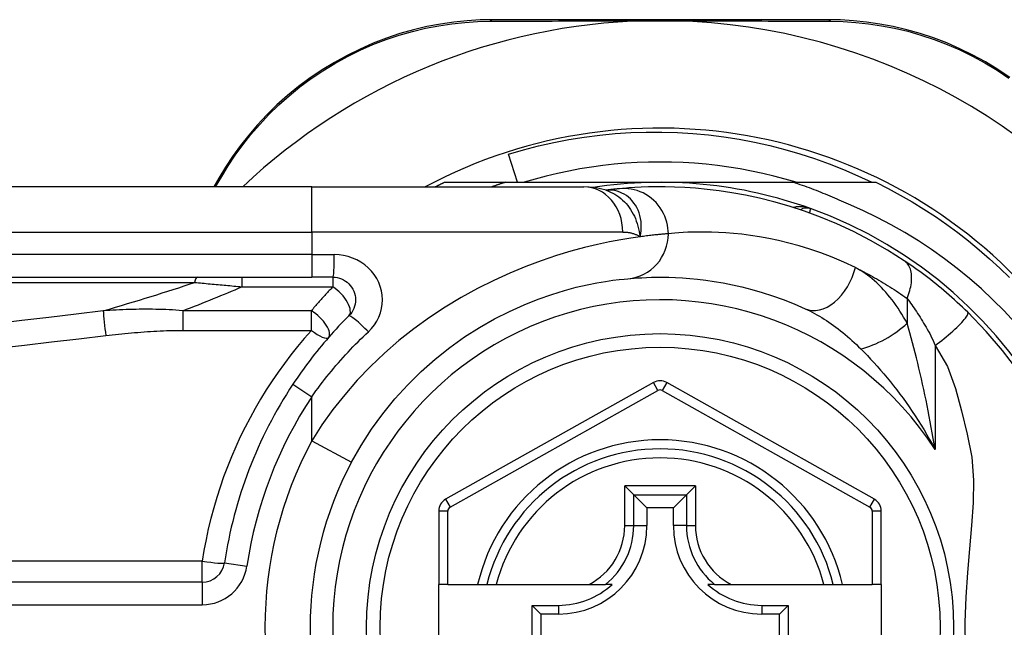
# Model space of a CAD drawing. Header units: inches. Extents: x 6 to 171, y 11 to 89.
# Tile 62 of 113: x 6.405 to 7.264, y 63.529 to 64.058. Entities that reach past the tile are written whole.
import ezdxf

# ---------------------------------------------------------------- set-up
doc = ezdxf.new("R2010")
doc.units = ezdxf.units.IN
doc.header["$MEASUREMENT"] = 0
doc.layers.add('Visible Edges(ANSI)', color=7, linetype='Continuous', lineweight=25)
doc.layers.add('Visible Tangent Edges(ANSI)', color=7, linetype='Continuous', lineweight=25)

msp = doc.modelspace()

# ---------------------------------------------------------------- linework, layer by layer
at = {"layer": 'Visible Edges(ANSI)'}
for p, q in [((7.10968, 64.05826), (6.8176, 64.05826)), ((6.8392, 63.91653), (6.83126, 63.94113)), ((6.65976, 63.91259), (6.01069, 63.91259)), ((6.57881, 63.92026), (6.57439, 63.91259)), ((6.65976, 63.91259), (6.89702, 63.91259)), ((6.77536, 63.91653), (6.82842, 63.91653)), ((6.82842, 63.91653), (6.96345, 63.91653)), ((6.96345, 63.91653), (7.07937, 63.91653)), ((7.07937, 63.91653), (7.15153, 63.91653)), ((6.91619, 63.90967), (6.91614, 63.90966)), ((6.01069, 63.83385), (6.65976, 63.83385)), ((6.67818, 63.83385), (6.65976, 63.83385)), ((6.95767, 63.74202), (6.77648, 63.64038)), ((7.15025, 63.64038), (6.96923, 63.74202)), ((6.93261, 63.65209), (6.94046, 63.64424)), ((6.98644, 63.64424), (6.99429, 63.65209)), ((6.94046, 63.64424), (6.95188, 63.63282)), ((6.98644, 63.64424), (6.97501, 63.63282)), ((6.77045, 63.63008), (6.77045, 63.56613)), ((6.95188, 63.63282), (6.95188, 63.61731)), ((6.97501, 63.63282), (6.95188, 63.63282)), ((6.97501, 63.61731), (6.97501, 63.63282)), ((7.15628, 63.56613), (7.15628, 63.63008)), ((6.56425, 63.56809), (5.91227, 63.56809)), ((6.77832, 63.56613), (6.77045, 63.56613)), ((6.77045, 63.49133), (6.77045, 63.56613)), ((6.77832, 63.56613), (6.8044, 63.56613)), ((6.8044, 63.56613), (6.8125, 63.56613)), ((6.8125, 63.56613), (6.82063, 63.56613)), ((6.82063, 63.56613), (6.90161, 63.56613)), ((6.90161, 63.56613), (6.91588, 63.56613)), ((6.92179, 63.56613), (6.91588, 63.56613)), ((7.01101, 63.56613), (7.0051, 63.56613)), ((7.01101, 63.56613), (7.02529, 63.56613)), ((7.02529, 63.56613), (7.10627, 63.56613)), ((7.10627, 63.56613), (7.1144, 63.56613)), ((7.1144, 63.56613), (7.1225, 63.56613)), ((7.1225, 63.56613), (7.1484, 63.56613)), ((7.15628, 63.56613), (7.1484, 63.56613)), ((7.15628, 63.56613), (7.15628, 63.49133)), ((6.85178, 63.50959), (6.85178, 63.54787)), ((6.85178, 63.54787), (6.85936, 63.5403)), ((6.85178, 63.54787), (6.87487, 63.54787)), ((7.05203, 63.54787), (7.07511, 63.54787)), ((7.07511, 63.54787), (7.06753, 63.5403)), ((7.07511, 63.54787), (7.07511, 63.50959)), ((6.85936, 63.5403), (6.85936, 63.51716)), ((6.87487, 63.5403), (6.85936, 63.5403)), ((7.06753, 63.5403), (7.05203, 63.5403)), ((7.06753, 63.51716), (7.06753, 63.5403))]:
    msp.add_line(p, q, dxfattribs=at)
at = {"layer": 'Visible Edges(ANSI)', "flags": 128}
for points in [[(6.8176, 64.05826), (6.80647, 64.05803), (6.79511, 64.05734), (6.78357, 64.05615), (6.77191, 64.05444), (6.76018, 64.05221), (6.74842, 64.04943), (6.73666, 64.0461), (6.72494, 64.04221), (6.71331, 64.03774), (6.70182, 64.03271), (6.69052, 64.02715), (6.67946, 64.02107), (6.66869, 64.01451), (6.65825, 64.00749), (6.6482, 64.00004), (6.63857, 63.99219), (6.62941, 63.98398), (6.62072, 63.97547), (6.6125, 63.96669), (6.60477, 63.95769), (6.59753, 63.9485), (6.59079, 63.93917), (6.58455, 63.92974), (6.57881, 63.92026)], [(7.26843, 64.00789), (7.258, 64.01488), (7.24723, 64.02141), (7.23619, 64.02745), (7.22492, 64.03298), (7.21346, 64.03797), (7.20186, 64.04238), (7.19018, 64.04622), (7.17847, 64.0495), (7.16677, 64.05224), (7.1551, 64.05444), (7.14352, 64.05613), (7.13206, 64.05732), (7.12077, 64.05803), (7.10968, 64.05826)], [(6.95113, 64.05726), (6.95216, 64.05728), (6.95318, 64.0573), (6.95421, 64.05732), (6.95525, 64.05734), (6.95628, 64.05735), (6.95731, 64.05737), (6.95833, 64.05738), (6.95936, 64.05738), (6.96038, 64.05739), (6.96141, 64.05739), (6.96243, 64.0574), (6.96346, 64.0574), (6.96448, 64.0574), (6.96551, 64.05739), (6.96653, 64.05739), (6.96756, 64.05738), (6.96858, 64.05738), (6.96961, 64.05737), (6.97063, 64.05735), (6.97166, 64.05734), (6.97269, 64.05732), (6.97371, 64.0573), (6.97474, 64.05728), (6.97577, 64.05726)], [(6.83126, 63.94113), (6.84431, 63.94494), (6.85746, 63.94833), (6.8707, 63.9513), (6.88401, 63.95385), (6.89739, 63.95599), (6.91082, 63.9577), (6.9243, 63.95899), (6.93782, 63.95986), (6.95137, 63.96031), (6.96492, 63.96033), (6.97849, 63.95992), (6.99205, 63.95908), (7.00559, 63.95782), (7.01907, 63.95613), (7.03248, 63.95402), (7.0458, 63.95149), (7.05902, 63.94855), (7.07214, 63.94519), (7.08515, 63.94143), (7.09803, 63.93725), (7.11078, 63.93267), (7.12339, 63.92769), (7.13584, 63.92231), (7.14813, 63.91653)], [(7.082, 63.91653), (7.07238, 63.91934), (7.06269, 63.92191), (7.05294, 63.92424), (7.04313, 63.92634), (7.03328, 63.92818), (7.02338, 63.92979), (7.01345, 63.93115), (7.00349, 63.93226), (6.9935, 63.93313), (6.98349, 63.93375), (6.97347, 63.93412), (6.96345, 63.93424), (6.95342, 63.93412), (6.9434, 63.93375), (6.9334, 63.93313), (6.92341, 63.93226), (6.91345, 63.93115), (6.90351, 63.92979), (6.89362, 63.92818), (6.88376, 63.92634), (6.87396, 63.92424), (6.86421, 63.92191), (6.85452, 63.91934), (6.8449, 63.91653)], [(6.76745, 63.91259), (6.76778, 63.91276), (6.76811, 63.91292), (6.76844, 63.91309), (6.76877, 63.91326), (6.7691, 63.91342), (6.76942, 63.91359), (6.76975, 63.91375), (6.77008, 63.91392), (6.77041, 63.91408), (6.77074, 63.91425), (6.77107, 63.91441), (6.7714, 63.91458), (6.77173, 63.91474), (6.77206, 63.9149), (6.77239, 63.91507), (6.77272, 63.91523), (6.77305, 63.91539), (6.77338, 63.91556), (6.77371, 63.91572), (6.77404, 63.91588), (6.77437, 63.91604), (6.7747, 63.9162), (6.77503, 63.91636), (6.77536, 63.91653)], [(6.82842, 63.91653), (6.82794, 63.91637), (6.82745, 63.91621), (6.82697, 63.91605), (6.82648, 63.91589), (6.826, 63.91573), (6.82551, 63.91557), (6.82503, 63.91541), (6.82454, 63.91525), (6.82406, 63.91509), (6.82358, 63.91493), (6.82309, 63.91476), (6.82261, 63.9146), (6.82213, 63.91444), (6.82164, 63.91427), (6.82116, 63.91411), (6.82068, 63.91394), (6.82019, 63.91377), (6.81971, 63.91361), (6.81923, 63.91344), (6.81875, 63.91327), (6.81827, 63.9131), (6.81778, 63.91293), (6.8173, 63.91276), (6.81682, 63.91259)], [(6.91645, 63.90957), (6.90656, 63.91189), (6.89702, 63.91259)], [(7.17639, 63.84811), (7.1616, 63.85749), (7.14683, 63.86595), (7.13215, 63.87353), (7.11764, 63.88026), (7.10338, 63.88617), (7.08946, 63.89132), (7.0759, 63.89575), (7.06275, 63.89952), (7.05005, 63.90269), (7.03784, 63.90531), (7.02615, 63.90743), (7.01499, 63.90911), (7.00439, 63.9104), (6.99437, 63.91134), (6.98494, 63.91199), (6.97611, 63.91238), (6.96789, 63.91256), (6.9603, 63.91258), (6.95333, 63.91246), (6.94701, 63.91224), (6.94132, 63.91195), (6.93629, 63.91163), (6.93191, 63.91129), (6.92819, 63.91097)], [(7.12758, 63.89739), (7.12562, 63.89831), (7.12366, 63.89922), (7.12169, 63.90012), (7.11972, 63.90101), (7.11774, 63.90188), (7.11576, 63.90275), (7.11377, 63.90361), (7.11178, 63.90446), (7.10979, 63.90529), (7.10779, 63.90612), (7.10578, 63.90693), (7.10378, 63.90773), (7.10176, 63.90853), (7.09975, 63.90931), (7.09773, 63.91008), (7.0957, 63.91084), (7.09368, 63.91159), (7.09164, 63.91233), (7.08961, 63.91305), (7.08757, 63.91377), (7.08552, 63.91447), (7.08348, 63.91517), (7.08142, 63.91585), (7.07937, 63.91653)], [(7.15153, 63.91653), (7.16225, 63.91114), (7.17281, 63.90547), (7.1832, 63.8995), (7.19343, 63.89324), (7.20348, 63.8867), (7.21334, 63.87989), (7.22302, 63.8728), (7.23249, 63.86545), (7.24175, 63.85784), (7.25079, 63.84997), (7.25962, 63.84185), (7.26821, 63.83349)], [(6.92819, 63.91097), (6.92785, 63.91093), (6.9275, 63.9109), (6.92713, 63.91087), (6.92675, 63.91083), (6.92635, 63.91079), (6.92594, 63.91075), (6.92551, 63.91071), (6.92508, 63.91067), (6.92462, 63.91062), (6.92416, 63.91057), (6.92368, 63.91052), (6.92318, 63.91047), (6.92268, 63.91042), (6.92216, 63.91036), (6.92162, 63.9103), (6.92107, 63.91024), (6.92051, 63.91018), (6.91993, 63.91011), (6.91934, 63.91005), (6.91874, 63.90998), (6.91812, 63.9099), (6.91749, 63.90983), (6.91685, 63.90975), (6.91619, 63.90967)], [(7.27277, 63.79433), (7.26337, 63.80443), (7.25363, 63.81421), (7.24356, 63.82366), (7.23316, 63.83277), (7.22246, 63.84152), (7.21147, 63.8499), (7.20022, 63.85789), (7.1887, 63.86549), (7.17694, 63.87269), (7.16493, 63.87949), (7.1527, 63.88587), (7.14025, 63.89184), (7.12758, 63.89739)], [(7.23163, 63.80337), (7.22941, 63.80552), (7.22716, 63.80766), (7.22489, 63.80979), (7.22259, 63.81191), (7.22028, 63.81401), (7.21794, 63.8161), (7.21558, 63.81817), (7.21323, 63.82021), (7.21087, 63.82221), (7.20851, 63.82419), (7.20614, 63.82613), (7.20379, 63.82804), (7.20144, 63.82991), (7.19909, 63.83175), (7.19675, 63.83355), (7.19443, 63.83532), (7.19211, 63.83705), (7.1898, 63.83875), (7.18751, 63.84041), (7.18524, 63.84203), (7.18299, 63.84361), (7.18076, 63.84515), (7.17856, 63.84665), (7.17639, 63.84811)], [(6.67818, 63.83385), (6.68011, 63.83375), (6.68201, 63.83346), (6.68388, 63.83298), (6.68569, 63.83233), (6.68743, 63.83151), (6.68909, 63.83053), (6.69064, 63.82939), (6.69207, 63.82811), (6.69337, 63.82669), (6.69451, 63.82514), (6.6955, 63.82348), (6.69633, 63.82173), (6.69699, 63.81991), (6.69747, 63.81803), (6.69777, 63.81611), (6.69787, 63.81418), (6.69778, 63.81225), (6.69749, 63.81034), (6.69702, 63.80846), (6.69637, 63.80663), (6.69554, 63.80488), (6.69455, 63.80322), (6.69339, 63.80167), (6.6921, 63.80024)], [(6.69446, 63.67276), (6.70276, 63.68727), (6.71185, 63.70134), (6.7217, 63.71488), (6.73225, 63.72782), (6.74344, 63.74011), (6.75519, 63.7517), (6.76742, 63.76254), (6.78004, 63.77257), (6.79297, 63.78174), (6.80607, 63.79002), (6.8192, 63.79745), (6.8322, 63.80403), (6.84494, 63.80978), (6.85728, 63.81473), (6.86906, 63.81888), (6.88015, 63.82226), (6.89042, 63.82502), (6.89981, 63.82722), (6.90829, 63.82893), (6.91581, 63.83022), (6.92233, 63.83116), (6.9278, 63.83182), (6.93218, 63.83226), (6.93543, 63.83256)], [(6.93543, 63.83256), (6.93789, 63.83278), (6.94073, 63.833), (6.94394, 63.83322), (6.94754, 63.83343), (6.95151, 63.83362), (6.95585, 63.83376), (6.96056, 63.83384), (6.96563, 63.83384), (6.97105, 63.83376), (6.97681, 63.83356), (6.98291, 63.83324), (6.98934, 63.83276), (6.99611, 63.8321), (7.00322, 63.83125), (7.01065, 63.83018), (7.01841, 63.82886), (7.02649, 63.82726), (7.03486, 63.82537), (7.04351, 63.82315), (7.0524, 63.82059), (7.06151, 63.81766), (7.07082, 63.81433), (7.08029, 63.81059), (7.08991, 63.80641)], [(7.27535, 63.7525), (7.26202, 63.77004), (7.24774, 63.78666), (7.23163, 63.80337)], [(6.6921, 63.80024), (6.68985, 63.79797), (6.68761, 63.79568), (6.6854, 63.79337), (6.6832, 63.79104), (6.68101, 63.78869), (6.67885, 63.78631), (6.6767, 63.78392), (6.67457, 63.78151), (6.67247, 63.77908), (6.67038, 63.77663), (6.66831, 63.77417), (6.66626, 63.77168), (6.66423, 63.76918), (6.66222, 63.76666), (6.66023, 63.76412), (6.65827, 63.76156), (6.65632, 63.75899), (6.6544, 63.75641), (6.6525, 63.75381), (6.65062, 63.75119), (6.64877, 63.74856), (6.64694, 63.74591), (6.64513, 63.74325), (6.64334, 63.74058)]]:
    msp.add_lwpolyline(points, dxfattribs=at)
at = {"layer": 'Visible Edges(ANSI)'}
msp.add_circle((6.96345, 63.52873), 0.25591, dxfattribs=at)
for centre, radius, start, end in [((6.96345, 63.52788), 0.52953, 91.33308, 133.40464), ((6.96345, 63.52788), 0.52953, 33.07249, 88.66692), ((6.96345, 63.52873), 0.43504, 241.92751, 118.07249), ((6.96345, 63.52873), 0.3878, 70.21195, 98.66609), ((6.96345, 63.52873), 0.3878, 261.33391, 70.21195), ((7.0914, 63.88437), 0.00984, 70.21195, 123.93658), ((6.96345, 63.52873), 0.38386, 146.50369, 171.58673), ((6.96345, 63.73172), 0.01181, 60.68681, 119.29123), ((6.96345, 63.52873), 0.15551, 13.91643, 166.08357), ((6.96345, 63.52873), 0.30512, 151.83282, 208.16718), ((6.78226, 63.63008), 0.01181, 119.29123, 180), ((7.14446, 63.63008), 0.01181, 0, 60.68681), ((6.87487, 63.61731), 0.07702, 270, 0), ((7.05203, 63.61731), 0.07702, 180, 270), ((6.56425, 63.58777), 0.01969, 270, 351.58673), ((6.87487, 63.61731), 0.06944, 270, 312.51741), ((7.05203, 63.61731), 0.06944, 227.48259, 270)]:
    msp.add_arc(centre, radius, start, end, dxfattribs=at)
at = {"layer": 'Visible Tangent Edges(ANSI)'}
for p, q in [((6.57589, 63.91259), (6.58121, 63.92173)), ((6.65976, 63.87322), (6.65976, 63.91259)), ((6.01069, 63.87322), (6.65976, 63.87322)), ((6.93091, 63.87322), (6.65976, 63.87322)), ((6.65976, 63.87322), (6.65976, 63.85353)), ((6.65976, 63.85353), (6.01069, 63.85353)), ((6.65976, 63.85353), (6.65976, 63.83385)), ((6.65976, 63.85353), (6.67941, 63.85353)), ((6.00837, 63.82925), (6.55751, 63.82925)), ((6.59884, 63.83385), (6.59884, 63.82551)), ((6.67818, 63.83385), (6.67818, 63.82551)), ((6.59884, 63.82551), (6.67818, 63.82551)), ((7.17885, 63.81536), (7.17885, 63.79369)), ((6.54721, 63.80462), (6.54721, 63.78752)), ((6.65941, 63.80462), (6.54721, 63.80462)), ((6.65941, 63.78752), (6.65941, 63.80462)), ((6.54721, 63.78752), (6.65941, 63.78752)), ((7.20315, 63.77421), (7.20315, 63.68369)), ((6.64334, 63.74058), (6.65976, 63.72971)), ((6.96152, 63.73516), (6.95767, 63.74202)), ((6.96923, 63.74202), (6.96537, 63.73515)), ((6.78033, 63.63351), (6.96152, 63.73516)), ((6.96537, 63.73515), (7.14639, 63.63352)), ((6.65976, 63.69134), (6.65976, 63.72971)), ((6.65976, 63.69134), (6.69446, 63.67276)), ((6.93261, 63.61731), (6.93261, 63.65209)), ((6.99429, 63.65209), (6.93261, 63.65209)), ((6.99429, 63.65209), (6.99429, 63.61731)), ((6.77648, 63.64038), (6.78033, 63.63351)), ((6.94046, 63.61731), (6.94046, 63.64424)), ((6.94046, 63.64424), (6.98644, 63.64424)), ((6.98644, 63.64424), (6.98644, 63.61731)), ((7.14639, 63.63352), (7.15025, 63.64038)), ((6.77832, 63.63008), (6.77045, 63.63008)), ((6.77832, 63.56613), (6.77832, 63.63008)), ((7.15628, 63.63008), (7.1484, 63.63008)), ((7.1484, 63.63008), (7.1484, 63.56613)), ((6.93261, 63.61731), (6.94046, 63.61731)), ((6.94046, 63.61731), (6.95188, 63.61731)), ((6.98644, 63.61731), (6.97501, 63.61731)), ((6.98644, 63.61731), (6.99429, 63.61731)), ((6.56425, 63.58638), (5.91227, 63.58638)), ((6.56425, 63.56809), (6.56425, 63.58638)), ((6.58372, 63.58489), (6.60319, 63.58201)), ((6.56425, 63.56809), (6.56425, 63.5484)), ((5.91227, 63.5484), (6.56425, 63.5484)), ((6.87487, 63.54787), (6.87487, 63.5403)), ((7.05203, 63.54787), (7.05203, 63.5403))]:
    msp.add_line(p, q, dxfattribs=at)
at = {"layer": 'Visible Tangent Edges(ANSI)', "flags": 128}
for points in [[(6.58121, 63.92173), (6.58685, 63.93099), (6.593, 63.94019), (6.59963, 63.9493), (6.60675, 63.95827), (6.61434, 63.96706), (6.62241, 63.97564), (6.63093, 63.98395), (6.63992, 63.99197), (6.64936, 63.99965), (6.65921, 64.00694), (6.66943, 64.0138), (6.67998, 64.02023), (6.69081, 64.02618), (6.70187, 64.03163), (6.71311, 64.03657), (6.7245, 64.04096), (6.73597, 64.04479), (6.74747, 64.04807), (6.75898, 64.05081), (6.77046, 64.05303), (6.78187, 64.05474), (6.79316, 64.05594), (6.80427, 64.05666), (6.81517, 64.05693)], [(6.81517, 64.05693), (6.8204, 64.05695), (6.82567, 64.05697), (6.83099, 64.05699), (6.83635, 64.05701), (6.84176, 64.05703), (6.8472, 64.05705), (6.85269, 64.05707), (6.85821, 64.05709), (6.86377, 64.05711), (6.86937, 64.05712), (6.87501, 64.05714), (6.88068, 64.05716), (6.88639, 64.05717), (6.89213, 64.05718), (6.89791, 64.0572), (6.90372, 64.05721), (6.90956, 64.05722), (6.91543, 64.05723), (6.92134, 64.05723), (6.92726, 64.05724), (6.93321, 64.05725), (6.93917, 64.05725), (6.94515, 64.05726), (6.95113, 64.05726)], [(6.97577, 64.05726), (6.98176, 64.05726), (6.98774, 64.05725), (6.99372, 64.05725), (6.99967, 64.05724), (7.00561, 64.05723), (7.01152, 64.05723), (7.0174, 64.05722), (7.02325, 64.05721), (7.02907, 64.05719), (7.03486, 64.05718), (7.04062, 64.05717), (7.04635, 64.05715), (7.05205, 64.05714), (7.05771, 64.05712), (7.06333, 64.05711), (7.06892, 64.05709), (7.07447, 64.05707), (7.07998, 64.05705), (7.08545, 64.05703), (7.09088, 64.05701), (7.09626, 64.05699), (7.10159, 64.05697), (7.10688, 64.05695), (7.11212, 64.05693)], [(7.11212, 64.05693), (7.12297, 64.05666), (7.13402, 64.05593), (7.14523, 64.05472), (7.15656, 64.05303), (7.16797, 64.05084), (7.17943, 64.04814), (7.19089, 64.0449), (7.20231, 64.04112), (7.21366, 64.03679), (7.22488, 64.03189), (7.23592, 64.02647), (7.24673, 64.02055), (7.25727, 64.01416), (7.2675, 64.00732)], [(6.91747, 63.90977), (6.9174, 63.90976), (6.91732, 63.90976), (6.91725, 63.90975), (6.91719, 63.90975), (6.91712, 63.90975), (6.91705, 63.90974), (6.91699, 63.90974), (6.91693, 63.90973), (6.91687, 63.90973), (6.91681, 63.90973), (6.91676, 63.90972), (6.91671, 63.90972), (6.91665, 63.90971), (6.9166, 63.90971), (6.91656, 63.90971), (6.91651, 63.9097), (6.91646, 63.9097), (6.91642, 63.90969), (6.91638, 63.90969), (6.91634, 63.90969), (6.9163, 63.90968), (6.91626, 63.90968), (6.91623, 63.90967), (6.91619, 63.90967)], [(6.91644, 63.90957), (6.91839, 63.90888), (6.92031, 63.90807), (6.92219, 63.90716), (6.92403, 63.90614), (6.92581, 63.90502), (6.92754, 63.9038), (6.92921, 63.90248), (6.93082, 63.90107), (6.93236, 63.89957), (6.93383, 63.89798), (6.93523, 63.89632), (6.93656, 63.89457), (6.9378, 63.89275), (6.93896, 63.89087), (6.94003, 63.88892), (6.94102, 63.88692), (6.94192, 63.88486), (6.94273, 63.88275), (6.94347, 63.88058), (6.94412, 63.87837), (6.9447, 63.87612), (6.9452, 63.87381), (6.94563, 63.87147), (6.94598, 63.86908)], [(6.94598, 63.86908), (6.94655, 63.87182), (6.94692, 63.87454), (6.94709, 63.87723), (6.94707, 63.87989), (6.94686, 63.8825), (6.94646, 63.88506), (6.94589, 63.88754), (6.94516, 63.88994), (6.94425, 63.89225), (6.9432, 63.89445), (6.94199, 63.89653), (6.94065, 63.8985), (6.93918, 63.90032), (6.93759, 63.90201), (6.9359, 63.90355), (6.93409, 63.90494), (6.93221, 63.90616), (6.93024, 63.9072), (6.92822, 63.90808), (6.92613, 63.90878), (6.924, 63.9093), (6.92184, 63.90964), (6.91965, 63.90979), (6.91747, 63.90977)], [(6.97067, 63.87176), (6.97059, 63.87422), (6.97035, 63.87672), (6.96994, 63.87927), (6.96936, 63.88184), (6.96858, 63.88441), (6.96762, 63.88697), (6.96647, 63.8895), (6.96512, 63.89196), (6.96359, 63.89435), (6.96187, 63.89664), (6.95999, 63.89881), (6.95795, 63.90083), (6.95577, 63.9027), (6.95346, 63.9044), (6.95105, 63.90592), (6.94856, 63.90724), (6.94601, 63.90837), (6.94342, 63.9093), (6.94082, 63.91003), (6.93822, 63.91057), (6.93564, 63.91093), (6.9331, 63.9111), (6.93061, 63.91111), (6.92819, 63.91097)], [(7.09473, 63.89363), (7.09412, 63.89384), (7.09351, 63.89404), (7.09289, 63.89422), (7.09227, 63.89439), (7.09164, 63.89455), (7.09101, 63.8947), (7.09038, 63.89482), (7.08974, 63.89494), (7.0891, 63.89504), (7.08846, 63.89513), (7.08783, 63.8952), (7.08719, 63.89525), (7.08655, 63.89529), (7.08591, 63.89531), (7.08527, 63.89532), (7.08464, 63.89531), (7.084, 63.89528), (7.08337, 63.89523), (7.08274, 63.89517), (7.08212, 63.89509), (7.08149, 63.89499), (7.08088, 63.89487), (7.08027, 63.89473), (7.07967, 63.89457)], [(7.09391, 63.88974), (7.09397, 63.89004), (7.09403, 63.89033), (7.09409, 63.89061), (7.09415, 63.89088), (7.09421, 63.89113), (7.09426, 63.89138), (7.09431, 63.89162), (7.09436, 63.89184), (7.0944, 63.89205), (7.09444, 63.89225), (7.09448, 63.89243), (7.09452, 63.89261), (7.09455, 63.89277), (7.09458, 63.89291), (7.09461, 63.89305), (7.09464, 63.89317), (7.09466, 63.89327), (7.09468, 63.89337), (7.09469, 63.89345), (7.09471, 63.89351), (7.09472, 63.89356), (7.09473, 63.8936), (7.09473, 63.89362), (7.09473, 63.89363)], [(6.93091, 63.87322), (6.9316, 63.87321), (6.93229, 63.87319), (6.93297, 63.87316), (6.93365, 63.87311), (6.93433, 63.87305), (6.93499, 63.87297), (6.93566, 63.87288), (6.93632, 63.87278), (6.93697, 63.87266), (6.93761, 63.87252), (6.93826, 63.87237), (6.93889, 63.87221), (6.93952, 63.87203), (6.94014, 63.87184), (6.94076, 63.87163), (6.94136, 63.87141), (6.94197, 63.87117), (6.94256, 63.87092), (6.94315, 63.87065), (6.94373, 63.87037), (6.9443, 63.87007), (6.94487, 63.86975), (6.94543, 63.86942), (6.94598, 63.86908)], [(6.97067, 63.87176), (6.97009, 63.87172), (6.96946, 63.87166), (6.9688, 63.87161), (6.9681, 63.87155), (6.96735, 63.87149), (6.96657, 63.87142), (6.96575, 63.87134), (6.96489, 63.87126), (6.96399, 63.87118), (6.96305, 63.87109), (6.96208, 63.87099), (6.96106, 63.87089), (6.96001, 63.87078), (6.95892, 63.87067), (6.9578, 63.87054), (6.95663, 63.87041), (6.95543, 63.87027), (6.95419, 63.87013), (6.95291, 63.86998), (6.9516, 63.86981), (6.95025, 63.86964), (6.94886, 63.86946), (6.94744, 63.86928), (6.94598, 63.86908)], [(7.13369, 63.84223), (7.12354, 63.84696), (7.11354, 63.85118), (7.10372, 63.85494), (7.09411, 63.85825), (7.08472, 63.86114), (7.0756, 63.86365), (7.06676, 63.86578), (7.05824, 63.86758), (7.05005, 63.86907), (7.04221, 63.87029), (7.03472, 63.87125), (7.02757, 63.87199), (7.02078, 63.87253), (7.01434, 63.8729), (7.00826, 63.87312), (7.00255, 63.87321), (6.9972, 63.8732), (6.99223, 63.87311), (6.98765, 63.87296), (6.98346, 63.87275), (6.97966, 63.87251), (6.97627, 63.87226), (6.97327, 63.87201), (6.97067, 63.87176)], [(6.94598, 63.86908), (6.93801, 63.86792), (6.92914, 63.86645), (6.91943, 63.86463), (6.90891, 63.8624), (6.89763, 63.8597), (6.88563, 63.85648), (6.87301, 63.85266), (6.85986, 63.84821), (6.8463, 63.84313), (6.83244, 63.83741), (6.81837, 63.83102), (6.80422, 63.82397), (6.79008, 63.81625), (6.77608, 63.80783), (6.7623, 63.79871), (6.74885, 63.78894), (6.73577, 63.77854), (6.72314, 63.76757), (6.71101, 63.75603), (6.69945, 63.74398), (6.68851, 63.73144), (6.67822, 63.71845), (6.66863, 63.70507), (6.65976, 63.69134)], [(6.7091, 63.78632), (6.71186, 63.78917), (6.71432, 63.79228), (6.71645, 63.7956), (6.71821, 63.7991), (6.7196, 63.80275), (6.7206, 63.80651), (6.72121, 63.81035), (6.72141, 63.8142), (6.72119, 63.81806), (6.72056, 63.82189), (6.71953, 63.82565), (6.71813, 63.8293), (6.71636, 63.8328), (6.71424, 63.83612), (6.7118, 63.83922), (6.70904, 63.84206), (6.70599, 63.84463), (6.70267, 63.8469), (6.69914, 63.84886), (6.69542, 63.8505), (6.69155, 63.85181), (6.68757, 63.85276), (6.68351, 63.85334), (6.67941, 63.85353)], [(7.17885, 63.81536), (7.17951, 63.81703), (7.18013, 63.81873), (7.18069, 63.82044), (7.18119, 63.82216), (7.18163, 63.82388), (7.182, 63.82559), (7.18231, 63.82729), (7.18254, 63.82897), (7.1827, 63.83063), (7.18278, 63.83224), (7.18278, 63.83382), (7.18271, 63.83535), (7.18256, 63.83682), (7.18233, 63.83823), (7.18202, 63.83957), (7.18165, 63.84085), (7.1812, 63.84204), (7.18068, 63.84316), (7.1801, 63.8442), (7.17946, 63.84515), (7.17876, 63.84602), (7.17802, 63.8468), (7.17722, 63.8475), (7.17639, 63.84811)], [(7.13369, 63.84223), (7.13555, 63.84132), (7.13741, 63.8404), (7.13927, 63.83945), (7.14113, 63.83849), (7.143, 63.8375), (7.14488, 63.83651), (7.14675, 63.83549), (7.14863, 63.83445), (7.15051, 63.8334), (7.1524, 63.83233), (7.15428, 63.83124), (7.15617, 63.83013), (7.15806, 63.829), (7.15995, 63.82785), (7.16184, 63.82669), (7.16373, 63.82551), (7.16562, 63.82431), (7.16751, 63.82309), (7.1694, 63.82185), (7.17129, 63.82059), (7.17318, 63.81931), (7.17507, 63.81801), (7.17696, 63.81669), (7.17885, 63.81536)], [(7.17885, 63.79369), (7.17734, 63.79641), (7.17578, 63.79908), (7.17419, 63.80171), (7.17256, 63.80428), (7.17089, 63.80681), (7.16919, 63.80929), (7.16745, 63.81171), (7.16568, 63.81407), (7.16389, 63.81637), (7.16206, 63.81861), (7.1602, 63.82079), (7.15831, 63.8229), (7.1564, 63.82495), (7.15445, 63.82693), (7.15248, 63.82883), (7.15048, 63.83066), (7.14845, 63.83242), (7.1464, 63.8341), (7.14432, 63.83569), (7.14223, 63.83719), (7.14012, 63.83861), (7.13799, 63.83992), (7.13585, 63.84113), (7.13369, 63.84223)], [(6.55751, 63.82925), (6.55921, 63.8291), (6.56091, 63.82895), (6.56262, 63.8288), (6.56433, 63.82865), (6.56604, 63.8285), (6.56775, 63.82835), (6.56947, 63.8282), (6.57119, 63.82804), (6.5729, 63.82789), (6.57463, 63.82773), (6.57635, 63.82758), (6.57807, 63.82742), (6.5798, 63.82726), (6.58152, 63.82711), (6.58325, 63.82695), (6.58498, 63.82679), (6.58671, 63.82663), (6.58844, 63.82647), (6.59017, 63.82631), (6.5919, 63.82615), (6.59363, 63.82599), (6.59537, 63.82583), (6.5971, 63.82567), (6.59884, 63.82551)], [(6.67818, 63.82551), (6.67738, 63.82467), (6.67658, 63.82382), (6.67577, 63.82298), (6.67497, 63.82213), (6.67418, 63.82128), (6.67338, 63.82043), (6.67259, 63.81957), (6.6718, 63.81871), (6.67101, 63.81785), (6.67022, 63.81699), (6.66943, 63.81612), (6.66865, 63.81525), (6.66787, 63.81438), (6.66709, 63.81351), (6.66631, 63.81263), (6.66554, 63.81175), (6.66476, 63.81087), (6.66399, 63.80999), (6.66322, 63.8091), (6.66246, 63.80821), (6.66169, 63.80732), (6.66093, 63.80642), (6.66017, 63.80552), (6.65941, 63.80462)], [(7.17885, 63.81536), (7.17982, 63.81405), (7.18081, 63.8127), (7.18181, 63.81132), (7.18282, 63.8099), (7.18384, 63.80844), (7.18487, 63.80695), (7.18591, 63.80543), (7.18695, 63.80387), (7.18799, 63.80229), (7.18904, 63.80067), (7.19009, 63.79902), (7.19115, 63.79734), (7.1922, 63.79563), (7.19326, 63.79388), (7.19432, 63.79211), (7.19538, 63.79031), (7.19644, 63.78848), (7.19749, 63.78663), (7.19853, 63.78471), (7.19953, 63.78273), (7.2005, 63.78068), (7.20142, 63.77858), (7.20231, 63.77642), (7.20315, 63.77421)], [(6.47791, 63.80453), (6.45423, 63.80169), (6.43057, 63.79884), (6.4069, 63.79599), (6.38323, 63.79312)], [(6.54721, 63.80462), (6.54428, 63.80486), (6.54135, 63.80508), (6.53843, 63.80527), (6.53551, 63.80543), (6.5326, 63.80557), (6.52969, 63.80568), (6.52678, 63.80577), (6.52387, 63.80584), (6.52097, 63.80588), (6.51808, 63.80591), (6.51519, 63.80591), (6.5123, 63.8059), (6.50941, 63.80587), (6.50653, 63.80583), (6.50365, 63.80576), (6.50078, 63.80569), (6.49791, 63.80559), (6.49504, 63.80548), (6.49218, 63.80536), (6.48932, 63.80522), (6.48646, 63.80507), (6.4836, 63.8049), (6.48075, 63.80472), (6.47791, 63.80453)], [(7.08991, 63.80641), (7.09196, 63.80545), (7.09402, 63.80444), (7.09609, 63.80337), (7.09816, 63.80226), (7.10023, 63.8011), (7.10231, 63.79989), (7.10438, 63.79864), (7.10645, 63.79734), (7.10851, 63.79601), (7.11057, 63.79463), (7.11262, 63.79321), (7.11467, 63.79176), (7.1167, 63.79026), (7.11873, 63.78873), (7.12075, 63.78715), (7.12276, 63.78554), (7.12477, 63.7839), (7.12676, 63.78221), (7.12875, 63.78049), (7.13072, 63.77874), (7.13268, 63.77695), (7.13462, 63.77512), (7.13655, 63.77327), (7.13846, 63.77139)], [(7.20315, 63.77421), (7.20509, 63.77567), (7.20705, 63.77719), (7.20903, 63.77874), (7.21101, 63.78033), (7.21297, 63.78194), (7.21491, 63.78357), (7.2168, 63.7852), (7.21864, 63.78682), (7.2204, 63.78842), (7.22208, 63.78998), (7.22365, 63.7915), (7.22511, 63.79297), (7.22644, 63.79436), (7.22764, 63.79568), (7.22869, 63.79691), (7.2296, 63.79804), (7.23036, 63.79908), (7.23096, 63.80001), (7.23142, 63.80083), (7.23173, 63.80155), (7.23189, 63.80216), (7.23193, 63.80266), (7.23184, 63.80306), (7.23163, 63.80337)], [(7.20315, 63.68369), (7.20237, 63.68853), (7.20157, 63.69337), (7.20074, 63.69818), (7.19989, 63.70299), (7.19901, 63.70778), (7.19812, 63.71255), (7.19721, 63.7173), (7.19627, 63.72203), (7.19531, 63.72674), (7.19434, 63.73143), (7.19334, 63.73609), (7.19233, 63.74073), (7.1913, 63.74534), (7.19024, 63.74992), (7.18917, 63.75448), (7.18808, 63.75902), (7.18698, 63.76352), (7.18585, 63.76798), (7.18471, 63.77241), (7.18356, 63.77678), (7.1824, 63.78111), (7.18122, 63.78537), (7.18004, 63.78957), (7.17885, 63.79369)], [(6.48023, 63.78301), (6.48301, 63.78333), (6.48579, 63.78365), (6.48857, 63.78395), (6.49135, 63.78424), (6.49413, 63.78452), (6.49692, 63.7848), (6.4997, 63.78506), (6.50249, 63.78531), (6.50528, 63.78556), (6.50807, 63.78579), (6.51086, 63.786), (6.51365, 63.78621), (6.51644, 63.7864), (6.51923, 63.78659), (6.52203, 63.78675), (6.52482, 63.78691), (6.52762, 63.78704), (6.53042, 63.78717), (6.53321, 63.78727), (6.53601, 63.78736), (6.53881, 63.78743), (6.54161, 63.78748), (6.54441, 63.78751), (6.54721, 63.78752)], [(6.65941, 63.78752), (6.65328, 63.78053), (6.64732, 63.77338), (6.64152, 63.7661), (6.6359, 63.75867), (6.63045, 63.75111), (6.62517, 63.74341), (6.62008, 63.73558), (6.61517, 63.72762), (6.61044, 63.71954), (6.60591, 63.71134), (6.60157, 63.70303), (6.59743, 63.6946), (6.59349, 63.68606), (6.58976, 63.67741), (6.58623, 63.66867), (6.58291, 63.65982), (6.57981, 63.6509), (6.57692, 63.64188), (6.57424, 63.63279), (6.57179, 63.62363), (6.56957, 63.61441), (6.56756, 63.60512), (6.56579, 63.59577), (6.56425, 63.58638)], [(6.65976, 63.72971), (6.66156, 63.73225), (6.66339, 63.73477), (6.66525, 63.73728), (6.66713, 63.73978), (6.66903, 63.74226), (6.67095, 63.74473), (6.67289, 63.74719), (6.67486, 63.74962), (6.67685, 63.75205), (6.67886, 63.75446), (6.68089, 63.75685), (6.68295, 63.75922), (6.68502, 63.76158), (6.68712, 63.76392), (6.68923, 63.76624), (6.69136, 63.76855), (6.69352, 63.77084), (6.69569, 63.77311), (6.69788, 63.77536), (6.70009, 63.77759), (6.70232, 63.7798), (6.70456, 63.78199), (6.70682, 63.78416), (6.7091, 63.78632)], [(6.38555, 63.77191), (6.40922, 63.7747), (6.43289, 63.77748), (6.45656, 63.78025), (6.48023, 63.78301)], [(7.13846, 63.77139), (7.14131, 63.76851), (7.14417, 63.76555), (7.14704, 63.76251), (7.14991, 63.7594), (7.15279, 63.75621), (7.15566, 63.75295), (7.15853, 63.74962), (7.16138, 63.74623), (7.16421, 63.74277), (7.16702, 63.73926), (7.16981, 63.73568), (7.17257, 63.73204), (7.17531, 63.72834), (7.17802, 63.72458), (7.1807, 63.72076), (7.18335, 63.71687), (7.18597, 63.71292), (7.18855, 63.70892), (7.19109, 63.70485), (7.1936, 63.70073), (7.19606, 63.69655), (7.19847, 63.69232), (7.20084, 63.68803), (7.20315, 63.68369)], [(7.20315, 63.77421), (7.21392, 63.75598), (7.22099, 63.73691), (7.22619, 63.71724), (7.23127, 63.69713), (7.23532, 63.67697), (7.23675, 63.65708), (7.23641, 63.63733), (7.23503, 63.61742), (7.23321, 63.59716), (7.2314, 63.57635), (7.22996, 63.55487), (7.22922, 63.53315), (7.22947, 63.51152)]]:
    msp.add_lwpolyline(points, dxfattribs=at)
at = {"layer": 'Visible Tangent Edges(ANSI)'}
msp.add_circle((6.96345, 63.52873), 0.24409, dxfattribs=at)
for centre, radius, start, end in [((6.96345, 63.52873), 0.28543, 32.8812, 327.1188), ((6.96345, 63.73172), 0.00394, 60.68681, 119.29123), ((6.96345, 63.52873), 0.36417, 146.50369, 171.58673), ((6.96345, 63.52873), 0.34449, 151.83282, 208.16718), ((6.96345, 63.52873), 0.16339, 13.23324, 166.76676), ((6.96345, 63.52873), 0.14764, 14.67485, 165.32515), ((6.78226, 63.63008), 0.00394, 119.29123, 180), ((7.14446, 63.63008), 0.00394, 0, 60.68681), ((6.87487, 63.61731), 0.05775, 297.58522, 0), ((6.87487, 63.61731), 0.06559, 308.70967, 0), ((7.05203, 63.61731), 0.06559, 180, 231.29033), ((7.05203, 63.61731), 0.05775, 180, 242.41478), ((6.56425, 63.58777), 0.03937, 270, 351.58673)]:
    msp.add_arc(centre, radius, start, end, dxfattribs=at)
for centre, major_axis, ratio, start_param, end_param in [((6.8176, 64.04826), (0, 0.01), 0.487954, 0, 0.52137), ((7.10968, 64.04826), (0, 0.01), 0.488859, 5.761481, 6.283185), ((6.58748, 63.91527), (-0.00866, 0.00499), 0.493692, 5.759679, 6.283185), ((6.89702, 63.87322), (0, 0.03937), 0.860915, 4.712389, 6.283185), ((6.90343, 64.10608), (0.01245, -0.19646), 0.394768, 0.00408, 0.020515), ((6.93181, 63.87176), (0.00362, -0.0392), 0.987056, 0, 1.480007), ((6.67818, 63.85353), (0, -0.01969), 0.062411, 0, 1.570796), ((7.10623, 63.84223), (-0.01632, -0.03583), 0.663135, 0, 1.864107), ((3.0479, 63.58909), (3.67256, 0.33874), 0.074886, 5.910747, 5.977199), ((6.55983, 63.81416), (0, 0.01969), 0.183721, 0, 0.697296), ((3.05719, 63.52873), (3.67247, 0.40075), 0.088107, 5.956893, 6.005683), ((6.67818, 63.81416), (0.01392, -0.01392), 0.446023, 0, 1.990559), ((6.48023, 63.78944), (0.00234, -0.01955), 0.041071, 3.825401, 5.042638), ((6.65941, 63.79408), (0.01483, -0.01294), 0.431187, 0, 1.930721), ((6.70602, 63.78632), (-0.01392, 0.01392), 0.111497, 4.601416, 6.283185), ((7.15455, 63.79369), (0.034, 0.01985), 0.367954, 4.019795, 5.274641), ((6.65941, 63.79408), (0.01483, -0.01294), 0.257129, 4.93314, 6.283185), ((6.56425, 63.58777), (0.01947, -0.00288), 0.069894, 4.722726, 6.283185)]:
    msp.add_ellipse(centre, major_axis=major_axis, ratio=ratio, start_param=start_param, end_param=end_param, dxfattribs=at)

doc.saveas('drawing.dxf')
